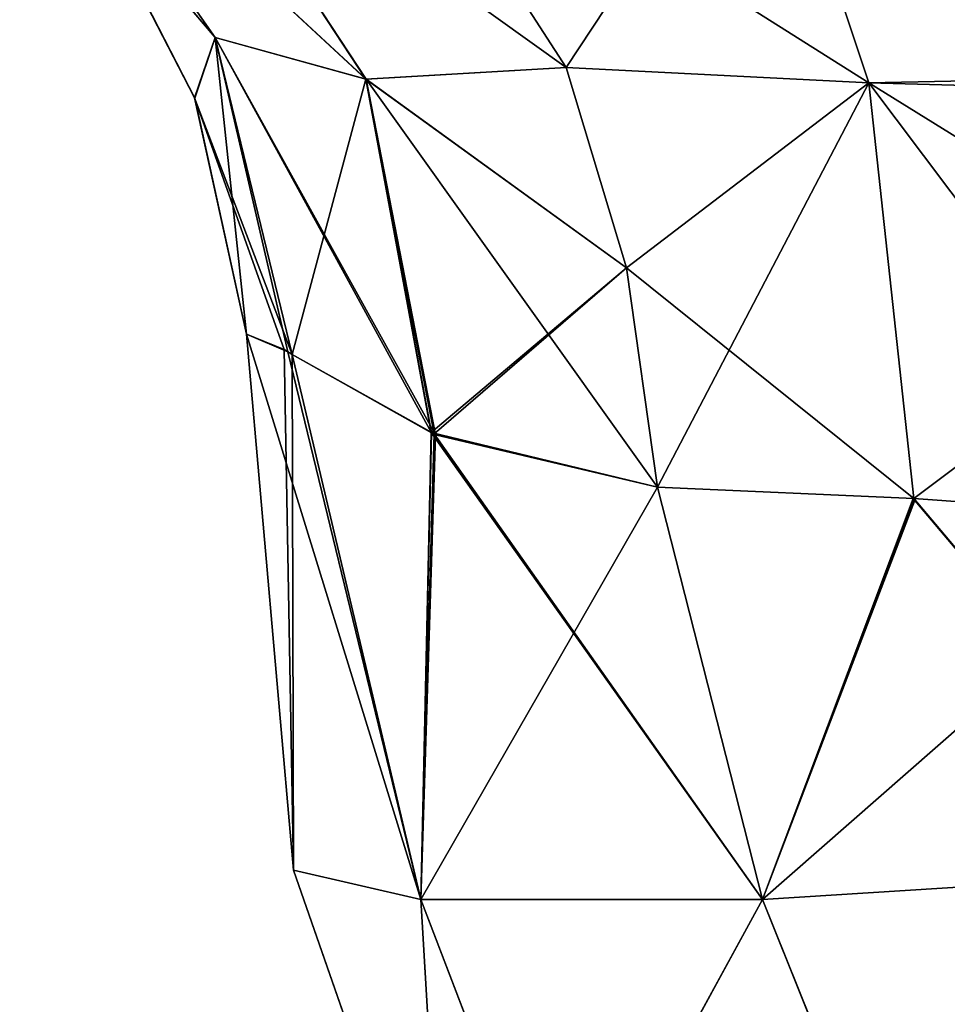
# Model space of a CAD drawing. Header units: millimetres. Extents: x -168 to 168, y -6 to 84.
# Tile 68 of 256: x -124.39 to -123.895, y -2.715 to -2.19. Entities that reach past the tile are written whole.
import ezdxf

# ---------------------------------------------------------------- set-up
doc = ezdxf.new("R2010")
doc.units = ezdxf.units.MM
doc.header["$LTSCALE"] = 65.185185
for name, color, linetype in [('126', 7, 'CONTINUOUS'), ('127', 7, 'CONTINUOUS'), ('136', 7, 'CONTINUOUS'), ('137', 7, 'CONTINUOUS'), ('138', 7, 'CONTINUOUS'), ('139', 7, 'CONTINUOUS'), ('147', 7, 'CONTINUOUS'), ('148', 7, 'CONTINUOUS'), ('149', 7, 'CONTINUOUS'), ('152', 7, 'CONTINUOUS'), ('153', 7, 'CONTINUOUS'), ('154', 7, 'CONTINUOUS'), ('155', 7, 'CONTINUOUS'), ('156', 7, 'CONTINUOUS'), ('167', 7, 'CONTINUOUS'), ('168', 7, 'CONTINUOUS'), ('169', 7, 'CONTINUOUS'), ('176', 7, 'CONTINUOUS')]:
    doc.layers.add(name, color=color, linetype=linetype)

msp = doc.modelspace()

# ---------------------------------------------------------------- linework, layer by layer
at = {"layer": '126', "linetype": 'CONTINUOUS'}
for points in [[(-124.30769, -2.06568, -38.47995), (-124.38969, -2.05076, -38.69058), (-124.20503, -2.22194, -38.58548), (-124.30769, -2.06568, -38.47995)], [(-124.38969, -2.05076, -38.69058), (-124.28545, -2.19977, -38.74592), (-124.20503, -2.22194, -38.58548), (-124.38969, -2.05076, -38.69058)], [(-124.28545, -2.19977, -38.74592), (-124.38969, -2.05076, -38.69058), (-124.35458, -2.11852, -38.93318), (-124.28545, -2.19977, -38.74592)], [(-124.20082, -2.05727, -38.31589), (-124.30769, -2.06568, -38.47995), (-124.09819, -2.21579, -38.46256), (-124.20082, -2.05727, -38.31589)], [(-124.30769, -2.06568, -38.47995), (-124.20503, -2.22194, -38.58548), (-124.09819, -2.21579, -38.46256), (-124.30769, -2.06568, -38.47995)], [(-124.29635, -2.23213, -38.93318), (-124.28545, -2.19977, -38.74592), (-124.35458, -2.11852, -38.93318), (-124.29635, -2.23213, -38.93318)], [(-124.26868, -2.35794, -38.93318), (-124.28545, -2.19977, -38.74592), (-124.29635, -2.23213, -38.93318), (-124.26868, -2.35794, -38.93318)], [(-124.24665, -2.3673, -38.78977), (-124.28545, -2.19977, -38.74592), (-124.26868, -2.35794, -38.93318), (-124.24665, -2.3673, -38.78977)], [(-124.28545, -2.19977, -38.74592), (-124.24439, -2.36874, -38.78298), (-124.20503, -2.22194, -38.58548), (-124.28545, -2.19977, -38.74592)], [(-124.24439, -2.36874, -38.78298), (-124.28545, -2.19977, -38.74592), (-124.24665, -2.3673, -38.78977), (-124.24439, -2.36874, -38.78298)], [(-124.09819, -2.21579, -38.46256), (-124.20503, -2.22194, -38.58548), (-124.06605, -2.32247, -38.50849), (-124.09819, -2.21579, -38.46256)], [(-124.20503, -2.22194, -38.58548), (-124.24439, -2.36874, -38.78298), (-124.16859, -2.41111, -38.64412), (-124.20503, -2.22194, -38.58548)], [(-124.20503, -2.22194, -38.58548), (-124.16859, -2.41111, -38.64412), (-124.06605, -2.32247, -38.50849), (-124.20503, -2.22194, -38.58548)], [(-124.04948, -2.43953, -38.53217), (-124.06605, -2.32247, -38.50849), (-124.16859, -2.41111, -38.64412), (-124.04948, -2.43953, -38.53217)]]:
    msp.add_3dface(points, dxfattribs=at)
at = {"layer": '127', "linetype": 'CONTINUOUS'}
for points in [[(-124.20082, -2.05727, -38.31589), (-124.09819, -2.21579, -38.46256), (-123.99277, -2.05616, -38.21117), (-124.20082, -2.05727, -38.31589)], [(-123.99277, -2.05616, -38.21117), (-124.09819, -2.21579, -38.46256), (-123.93684, -2.22392, -38.38923), (-123.99277, -2.05616, -38.21117)], [(-123.99277, -2.05616, -38.21117), (-123.93684, -2.22392, -38.38923), (-123.76197, -2.22037, -38.36009), (-123.99277, -2.05616, -38.21117)], [(-123.76197, -2.05794, -38.17923), (-123.99277, -2.05616, -38.21117), (-123.76197, -2.22037, -38.36009), (-123.76197, -2.05794, -38.17923)], [(-124.09819, -2.21579, -38.46256), (-124.06605, -2.32247, -38.50849), (-123.93684, -2.22392, -38.38923), (-124.09819, -2.21579, -38.46256)], [(-123.76197, -2.22037, -38.36009), (-123.93684, -2.22392, -38.38923), (-123.76197, -2.33228, -38.41663), (-123.76197, -2.22037, -38.36009)], [(-124.06605, -2.32247, -38.50849), (-124.04948, -2.43953, -38.53217), (-123.93684, -2.22392, -38.38923), (-124.06605, -2.32247, -38.50849)], [(-123.93684, -2.22392, -38.38923), (-124.04948, -2.43953, -38.53217), (-123.91282, -2.44548, -38.4657), (-123.93684, -2.22392, -38.38923)], [(-123.93684, -2.22392, -38.38923), (-123.91282, -2.44548, -38.4657), (-123.76197, -2.33228, -38.41663), (-123.93684, -2.22392, -38.38923)], [(-123.76197, -2.33228, -38.41663), (-123.91282, -2.44548, -38.4657), (-123.76197, -2.45642, -38.44369), (-123.76197, -2.33228, -38.41663)]]:
    msp.add_3dface(points, dxfattribs=at)
at = {"layer": '136', "linetype": 'CONTINUOUS'}
for points in [[(-124.26868, -2.35794, -41.06682), (-124.24858, -2.36601, -41.20414), (-124.24369, -2.64358, -41.04183), (-124.26868, -2.35794, -41.06682)], [(-124.24858, -2.36601, -41.20414), (-124.24441, -2.36868, -41.21697), (-124.24369, -2.64358, -41.04183), (-124.24858, -2.36601, -41.20414)], [(-124.24441, -2.36868, -41.21697), (-124.16788, -2.41147, -41.35678), (-124.17571, -2.65932, -41.2898), (-124.24441, -2.36868, -41.21697)], [(-124.24369, -2.64358, -41.04183), (-124.24441, -2.36868, -41.21697), (-124.17571, -2.65932, -41.2898), (-124.24369, -2.64358, -41.04183)], [(-124.16788, -2.41147, -41.35678), (-124.04948, -2.43953, -41.46783), (-124.17571, -2.65932, -41.2898), (-124.16788, -2.41147, -41.35678)], [(-124.17571, -2.65932, -41.2898), (-124.04948, -2.43953, -41.46783), (-123.99356, -2.65932, -41.47195), (-124.17571, -2.65932, -41.2898)], [(-123.99356, -2.65932, -41.47195), (-124.04948, -2.43953, -41.46783), (-123.91204, -2.44553, -41.53454), (-123.99356, -2.65932, -41.47195)], [(-123.76197, -2.45642, -41.55631), (-123.99356, -2.65932, -41.47195), (-123.91204, -2.44553, -41.53454), (-123.76197, -2.45642, -41.55631)], [(-123.76197, -2.45642, -41.55631), (-123.7456, -2.64358, -41.53993), (-123.99356, -2.65932, -41.47195), (-123.76197, -2.45642, -41.55631)]]:
    msp.add_3dface(points, dxfattribs=at)
at = {"layer": '137', "linetype": 'CONTINUOUS'}
for points in [[(-124.3076, -2.06568, -41.52025), (-124.20493, -2.22195, -41.41466), (-124.38963, -2.05078, -41.30965), (-124.3076, -2.06568, -41.52025)], [(-124.38963, -2.05078, -41.30965), (-124.20493, -2.22195, -41.41466), (-124.28539, -2.19979, -41.25425), (-124.38963, -2.05078, -41.30965)], [(-124.38963, -2.05078, -41.30965), (-124.28539, -2.19979, -41.25425), (-124.35561, -2.11701, -41.06682), (-124.38963, -2.05078, -41.30965)], [(-124.09819, -2.21579, -41.53743), (-124.3076, -2.06568, -41.52025), (-124.20082, -2.05727, -41.68411), (-124.09819, -2.21579, -41.53743)], [(-124.20493, -2.22195, -41.41466), (-124.3076, -2.06568, -41.52025), (-124.09819, -2.21579, -41.53743), (-124.20493, -2.22195, -41.41466)], [(-124.35561, -2.11701, -41.06682), (-124.28539, -2.19979, -41.25425), (-124.29646, -2.23182, -41.06682), (-124.35561, -2.11701, -41.06682)], [(-124.28539, -2.19979, -41.25425), (-124.24441, -2.36868, -41.21697), (-124.29646, -2.23182, -41.06682), (-124.28539, -2.19979, -41.25425)], [(-124.20493, -2.22195, -41.41466), (-124.16788, -2.41147, -41.35678), (-124.28539, -2.19979, -41.25425), (-124.20493, -2.22195, -41.41466)], [(-124.16788, -2.41147, -41.35678), (-124.24441, -2.36868, -41.21697), (-124.28539, -2.19979, -41.25425), (-124.16788, -2.41147, -41.35678)], [(-124.06605, -2.32247, -41.49151), (-124.20493, -2.22195, -41.41466), (-124.09819, -2.21579, -41.53743), (-124.06605, -2.32247, -41.49151)], [(-124.04948, -2.43953, -41.46783), (-124.20493, -2.22195, -41.41466), (-124.06605, -2.32247, -41.49151), (-124.04948, -2.43953, -41.46783)], [(-124.04948, -2.43953, -41.46783), (-124.16788, -2.41147, -41.35678), (-124.20493, -2.22195, -41.41466), (-124.04948, -2.43953, -41.46783)], [(-124.24858, -2.36601, -41.20414), (-124.26868, -2.35794, -41.06682), (-124.29646, -2.23182, -41.06682), (-124.24858, -2.36601, -41.20414)], [(-124.24441, -2.36868, -41.21697), (-124.24858, -2.36601, -41.20414), (-124.29646, -2.23182, -41.06682), (-124.24441, -2.36868, -41.21697)]]:
    msp.add_3dface(points, dxfattribs=at)
at = {"layer": '138', "linetype": 'CONTINUOUS'}
for points in [[(-124.26868, -2.35794, -41.06682), (-124.24369, -2.64358, -41.04183), (-124.24369, -2.64358, -38.95817), (-124.26868, -2.35794, -41.06682)], [(-124.26868, -2.35794, -38.93318), (-124.26868, -2.35794, -41.06682), (-124.24369, -2.64358, -38.95817), (-124.26868, -2.35794, -38.93318)]]:
    msp.add_3dface(points, dxfattribs=at)
at = {"layer": '139', "linetype": 'CONTINUOUS'}
for points in [[(-124.26868, -2.35794, -38.93318), (-124.24369, -2.64358, -38.95817), (-124.17571, -2.65932, -38.7102), (-124.26868, -2.35794, -38.93318)], [(-124.24665, -2.3673, -38.78977), (-124.26868, -2.35794, -38.93318), (-124.17571, -2.65932, -38.7102), (-124.24665, -2.3673, -38.78977)], [(-124.24439, -2.36874, -38.78298), (-124.24665, -2.3673, -38.78977), (-124.17571, -2.65932, -38.7102), (-124.24439, -2.36874, -38.78298)], [(-124.16859, -2.41111, -38.64412), (-124.24439, -2.36874, -38.78298), (-124.17571, -2.65932, -38.7102), (-124.16859, -2.41111, -38.64412)], [(-123.99356, -2.65932, -38.52805), (-124.16859, -2.41111, -38.64412), (-124.17571, -2.65932, -38.7102), (-123.99356, -2.65932, -38.52805)], [(-124.04948, -2.43953, -38.53217), (-124.16859, -2.41111, -38.64412), (-123.99356, -2.65932, -38.52805), (-124.04948, -2.43953, -38.53217)], [(-123.91282, -2.44548, -38.4657), (-124.04948, -2.43953, -38.53217), (-123.99356, -2.65932, -38.52805), (-123.91282, -2.44548, -38.4657)], [(-123.7456, -2.64358, -38.46007), (-123.91282, -2.44548, -38.4657), (-123.99356, -2.65932, -38.52805), (-123.7456, -2.64358, -38.46007)], [(-123.76197, -2.45642, -38.44369), (-123.91282, -2.44548, -38.4657), (-123.7456, -2.64358, -38.46007), (-123.76197, -2.45642, -38.44369)]]:
    msp.add_3dface(points, dxfattribs=at)
at = {"layer": '147', "linetype": 'CONTINUOUS'}
for points in [[(-124.24369, -2.64358, -41.04183), (-124.17571, -2.65932, -41.2898), (-124.16306, -2.87519, -41.04183), (-124.24369, -2.64358, -41.04183)], [(-123.99356, -2.65932, -41.47195), (-123.7456, -2.64358, -41.53993), (-123.94875, -2.77099, -41.4655), (-123.99356, -2.65932, -41.47195)], [(-123.7456, -2.64358, -41.53993), (-123.85897, -2.84769, -41.46111), (-123.94875, -2.77099, -41.4655), (-123.7456, -2.64358, -41.53993)], [(-124.17571, -2.65932, -41.2898), (-123.99356, -2.65932, -41.47195), (-124.10068, -2.85527, -41.28423), (-124.17571, -2.65932, -41.2898)], [(-124.17571, -2.65932, -41.2898), (-124.10068, -2.85527, -41.28423), (-124.16306, -2.87519, -41.04183), (-124.17571, -2.65932, -41.2898)], [(-123.99356, -2.65932, -41.47195), (-123.94875, -2.77099, -41.4655), (-124.10068, -2.85527, -41.28423), (-123.99356, -2.65932, -41.47195)]]:
    msp.add_3dface(points, dxfattribs=at)
at = {"layer": '148', "linetype": 'CONTINUOUS'}
for points in [[(-124.24369, -2.64358, -38.95817), (-124.16306, -2.87519, -41.04183), (-124.16292, -2.87539, -38.95817), (-124.24369, -2.64358, -38.95817)], [(-124.24369, -2.64358, -38.95817), (-124.24369, -2.64358, -41.04183), (-124.16306, -2.87519, -41.04183), (-124.24369, -2.64358, -38.95817)]]:
    msp.add_3dface(points, dxfattribs=at)
at = {"layer": '149', "linetype": 'CONTINUOUS'}
for points in [[(-124.17571, -2.65932, -38.7102), (-124.24369, -2.64358, -38.95817), (-124.16292, -2.87539, -38.95817), (-124.17571, -2.65932, -38.7102)], [(-123.7456, -2.64358, -38.46007), (-123.99356, -2.65932, -38.52805), (-123.94868, -2.77108, -38.53451), (-123.7456, -2.64358, -38.46007)], [(-123.7456, -2.64358, -38.46007), (-123.94868, -2.77108, -38.53451), (-123.85886, -2.84775, -38.53889), (-123.7456, -2.64358, -38.46007)], [(-124.17571, -2.65932, -38.7102), (-124.16292, -2.87539, -38.95817), (-124.10056, -2.85545, -38.71578), (-124.17571, -2.65932, -38.7102)], [(-123.99356, -2.65932, -38.52805), (-124.17571, -2.65932, -38.7102), (-124.10056, -2.85545, -38.71578), (-123.99356, -2.65932, -38.52805)], [(-123.94868, -2.77108, -38.53451), (-123.99356, -2.65932, -38.52805), (-124.10056, -2.85545, -38.71578), (-123.94868, -2.77108, -38.53451)]]:
    msp.add_3dface(points, dxfattribs=at)
at = {"layer": '152', "linetype": 'CONTINUOUS'}
for points in [[(-123.99277, -2.05616, 38.21117), (-123.93684, -2.22392, 38.38923), (-124.20082, -2.05727, 38.31589), (-123.99277, -2.05616, 38.21117)], [(-124.20082, -2.05727, 38.31589), (-123.93684, -2.22392, 38.38923), (-124.09819, -2.21579, 38.46257), (-124.20082, -2.05727, 38.31589)], [(-123.93684, -2.22392, 38.38923), (-123.99277, -2.05616, 38.21117), (-123.76197, -2.22874, 38.36562), (-123.93684, -2.22392, 38.38923)], [(-123.76197, -2.22874, 38.36562), (-123.99277, -2.05616, 38.21117), (-123.76197, -2.06272, 38.18805), (-123.76197, -2.22874, 38.36562)], [(-124.09819, -2.21579, 38.46257), (-123.93684, -2.22392, 38.38923), (-124.06605, -2.32247, 38.50849), (-124.09819, -2.21579, 38.46257)], [(-123.93684, -2.22392, 38.38923), (-123.91282, -2.44548, 38.4657), (-124.06605, -2.32247, 38.50849), (-123.93684, -2.22392, 38.38923)], [(-123.91282, -2.44548, 38.4657), (-123.93684, -2.22392, 38.38923), (-123.76197, -2.45642, 38.44369), (-123.91282, -2.44548, 38.4657)], [(-123.76197, -2.45642, 38.44369), (-123.93684, -2.22392, 38.38923), (-123.76197, -2.22874, 38.36562), (-123.76197, -2.45642, 38.44369)], [(-124.06605, -2.32247, 38.50849), (-123.91282, -2.44548, 38.4657), (-124.04948, -2.43953, 38.53217), (-124.06605, -2.32247, 38.50849)]]:
    msp.add_3dface(points, dxfattribs=at)
at = {"layer": '153', "linetype": 'CONTINUOUS'}
for points in [[(-124.3076, -2.06568, 38.47975), (-124.20493, -2.22195, 38.58534), (-124.38963, -2.05078, 38.69035), (-124.3076, -2.06568, 38.47975)], [(-124.38963, -2.05078, 38.69035), (-124.20493, -2.22195, 38.58534), (-124.28539, -2.19979, 38.74575), (-124.38963, -2.05078, 38.69035)], [(-124.38963, -2.05078, 38.69035), (-124.28539, -2.19979, 38.74575), (-124.35561, -2.11701, 38.93318), (-124.38963, -2.05078, 38.69035)], [(-124.20082, -2.05727, 38.31589), (-124.09819, -2.21579, 38.46257), (-124.3076, -2.06568, 38.47975), (-124.20082, -2.05727, 38.31589)], [(-124.3076, -2.06568, 38.47975), (-124.09819, -2.21579, 38.46257), (-124.20493, -2.22195, 38.58534), (-124.3076, -2.06568, 38.47975)], [(-124.35561, -2.11701, 38.93318), (-124.28539, -2.19979, 38.74575), (-124.29646, -2.23182, 38.93318), (-124.35561, -2.11701, 38.93318)], [(-124.28539, -2.19979, 38.74575), (-124.24441, -2.36868, 38.78303), (-124.29646, -2.23182, 38.93318), (-124.28539, -2.19979, 38.74575)], [(-124.20493, -2.22195, 38.58534), (-124.17008, -2.4105, 38.64604), (-124.28539, -2.19979, 38.74575), (-124.20493, -2.22195, 38.58534)], [(-124.28539, -2.19979, 38.74575), (-124.17008, -2.4105, 38.64604), (-124.24441, -2.36868, 38.78303), (-124.28539, -2.19979, 38.74575)], [(-124.09819, -2.21579, 38.46257), (-124.06605, -2.32247, 38.50849), (-124.20493, -2.22195, 38.58534), (-124.09819, -2.21579, 38.46257)], [(-124.20493, -2.22195, 38.58534), (-124.04948, -2.43953, 38.53217), (-124.17008, -2.4105, 38.64604), (-124.20493, -2.22195, 38.58534)], [(-124.06605, -2.32247, 38.50849), (-124.04948, -2.43953, 38.53217), (-124.20493, -2.22195, 38.58534), (-124.06605, -2.32247, 38.50849)], [(-124.29646, -2.23182, 38.93318), (-124.24441, -2.36868, 38.78303), (-124.24858, -2.36601, 38.79586), (-124.29646, -2.23182, 38.93318)], [(-124.26868, -2.35794, 38.93318), (-124.29646, -2.23182, 38.93318), (-124.24858, -2.36601, 38.79586), (-124.26868, -2.35794, 38.93318)]]:
    msp.add_3dface(points, dxfattribs=at)
at = {"layer": '154', "linetype": 'CONTINUOUS'}
for points in [[(-124.26868, -2.35794, 38.93318), (-124.24858, -2.36601, 38.79586), (-124.24369, -2.64358, 38.95817), (-124.26868, -2.35794, 38.93318)], [(-124.24858, -2.36601, 38.79586), (-124.24441, -2.36868, 38.78303), (-124.24369, -2.64358, 38.95817), (-124.24858, -2.36601, 38.79586)], [(-124.24369, -2.64358, 38.95817), (-124.24441, -2.36868, 38.78303), (-124.17571, -2.65932, 38.7102), (-124.24369, -2.64358, 38.95817)], [(-124.24441, -2.36868, 38.78303), (-124.17008, -2.4105, 38.64604), (-124.17571, -2.65932, 38.7102), (-124.24441, -2.36868, 38.78303)], [(-124.17008, -2.4105, 38.64604), (-124.04948, -2.43953, 38.53217), (-124.17571, -2.65932, 38.7102), (-124.17008, -2.4105, 38.64604)], [(-124.17571, -2.65932, 38.7102), (-124.04948, -2.43953, 38.53217), (-123.99356, -2.65932, 38.52805), (-124.17571, -2.65932, 38.7102)], [(-124.04948, -2.43953, 38.53217), (-123.91282, -2.44548, 38.4657), (-123.99356, -2.65932, 38.52805), (-124.04948, -2.43953, 38.53217)], [(-123.91282, -2.44548, 38.4657), (-123.76197, -2.45642, 38.44369), (-123.99356, -2.65932, 38.52805), (-123.91282, -2.44548, 38.4657)], [(-123.99356, -2.65932, 38.52805), (-123.76197, -2.45642, 38.44369), (-123.7456, -2.64358, 38.46007), (-123.99356, -2.65932, 38.52805)]]:
    msp.add_3dface(points, dxfattribs=at)
at = {"layer": '155', "linetype": 'CONTINUOUS'}
for points in [[(-124.26868, -2.35794, 41.06682), (-124.26868, -2.35794, 38.93318), (-124.24369, -2.64358, 41.04183), (-124.26868, -2.35794, 41.06682)], [(-124.26868, -2.35794, 38.93318), (-124.24369, -2.64358, 38.95817), (-124.24369, -2.64358, 41.04183), (-124.26868, -2.35794, 38.93318)]]:
    msp.add_3dface(points, dxfattribs=at)
at = {"layer": '156', "linetype": 'CONTINUOUS'}
for points in [[(-124.26868, -2.35794, 41.06682), (-124.17571, -2.65932, 41.2898), (-124.24665, -2.3673, 41.21023), (-124.26868, -2.35794, 41.06682)], [(-124.26868, -2.35794, 41.06682), (-124.24369, -2.64358, 41.04183), (-124.17571, -2.65932, 41.2898), (-124.26868, -2.35794, 41.06682)], [(-124.24665, -2.3673, 41.21023), (-124.17571, -2.65932, 41.2898), (-124.24439, -2.36874, 41.21702), (-124.24665, -2.3673, 41.21023)], [(-124.24439, -2.36874, 41.21702), (-124.17571, -2.65932, 41.2898), (-124.1702, -2.41039, 41.35381), (-124.24439, -2.36874, 41.21702)], [(-124.17571, -2.65932, 41.2898), (-123.99356, -2.65932, 41.47195), (-124.1702, -2.41039, 41.35381), (-124.17571, -2.65932, 41.2898)], [(-123.99356, -2.65932, 41.47195), (-124.04948, -2.43953, 41.46783), (-124.1702, -2.41039, 41.35381), (-123.99356, -2.65932, 41.47195)], [(-123.91324, -2.44546, 41.53417), (-124.04948, -2.43953, 41.46783), (-123.99356, -2.65932, 41.47195), (-123.91324, -2.44546, 41.53417)], [(-123.7456, -2.64358, 41.53993), (-123.91324, -2.44546, 41.53417), (-123.99356, -2.65932, 41.47195), (-123.7456, -2.64358, 41.53993)], [(-123.76197, -2.45642, 41.55631), (-123.91324, -2.44546, 41.53417), (-123.7456, -2.64358, 41.53993), (-123.76197, -2.45642, 41.55631)]]:
    msp.add_3dface(points, dxfattribs=at)
at = {"layer": '167', "linetype": 'CONTINUOUS'}
for points in [[(-124.24369, -2.64358, 38.95817), (-124.17571, -2.65932, 38.7102), (-124.16306, -2.87519, 38.95817), (-124.24369, -2.64358, 38.95817)], [(-123.99356, -2.65932, 38.52805), (-123.7456, -2.64358, 38.46007), (-123.94875, -2.77099, 38.5345), (-123.99356, -2.65932, 38.52805)], [(-123.7456, -2.64358, 38.46007), (-123.85897, -2.84769, 38.53889), (-123.94875, -2.77099, 38.5345), (-123.7456, -2.64358, 38.46007)], [(-124.17571, -2.65932, 38.7102), (-124.10068, -2.85527, 38.71577), (-124.16306, -2.87519, 38.95817), (-124.17571, -2.65932, 38.7102)], [(-124.17571, -2.65932, 38.7102), (-123.99356, -2.65932, 38.52805), (-124.10068, -2.85527, 38.71577), (-124.17571, -2.65932, 38.7102)], [(-123.99356, -2.65932, 38.52805), (-123.94875, -2.77099, 38.5345), (-124.10068, -2.85527, 38.71577), (-123.99356, -2.65932, 38.52805)]]:
    msp.add_3dface(points, dxfattribs=at)
at = {"layer": '168', "linetype": 'CONTINUOUS'}
for points in [[(-124.24369, -2.64358, 41.04183), (-124.24369, -2.64358, 38.95817), (-124.16306, -2.87519, 38.95817), (-124.24369, -2.64358, 41.04183)], [(-124.24369, -2.64358, 41.04183), (-124.16306, -2.87519, 38.95817), (-124.16292, -2.87539, 41.04183), (-124.24369, -2.64358, 41.04183)]]:
    msp.add_3dface(points, dxfattribs=at)
at = {"layer": '169', "linetype": 'CONTINUOUS'}
for points in [[(-124.17571, -2.65932, 41.2898), (-124.24369, -2.64358, 41.04183), (-124.16292, -2.87539, 41.04183), (-124.17571, -2.65932, 41.2898)], [(-123.7456, -2.64358, 41.53993), (-123.99356, -2.65932, 41.47195), (-123.94868, -2.77108, 41.46549), (-123.7456, -2.64358, 41.53993)], [(-123.7456, -2.64358, 41.53993), (-123.94868, -2.77108, 41.46549), (-123.85886, -2.84775, 41.46111), (-123.7456, -2.64358, 41.53993)], [(-124.17571, -2.65932, 41.2898), (-124.16292, -2.87539, 41.04183), (-124.10056, -2.85545, 41.28422), (-124.17571, -2.65932, 41.2898)], [(-123.99356, -2.65932, 41.47195), (-124.17571, -2.65932, 41.2898), (-124.10056, -2.85545, 41.28422), (-123.99356, -2.65932, 41.47195)], [(-123.94868, -2.77108, 41.46549), (-123.99356, -2.65932, 41.47195), (-124.10056, -2.85545, 41.28422), (-123.94868, -2.77108, 41.46549)]]:
    msp.add_3dface(points, dxfattribs=at)
at = {"layer": '176', "linetype": 'CONTINUOUS'}
for points in [[(-124.30769, -2.06568, 41.52005), (-124.3897, -2.05076, 41.30942), (-124.20503, -2.22194, 41.41452), (-124.30769, -2.06568, 41.52005)], [(-124.28545, -2.19977, 41.25408), (-124.3897, -2.05076, 41.30942), (-124.35458, -2.11852, 41.06682), (-124.28545, -2.19977, 41.25408)], [(-124.3897, -2.05076, 41.30942), (-124.28545, -2.19977, 41.25408), (-124.20503, -2.22194, 41.41452), (-124.3897, -2.05076, 41.30942)], [(-124.20082, -2.05727, 41.68411), (-124.30769, -2.06568, 41.52005), (-124.09819, -2.21579, 41.53743), (-124.20082, -2.05727, 41.68411)], [(-124.30769, -2.06568, 41.52005), (-124.20503, -2.22194, 41.41452), (-124.09819, -2.21579, 41.53743), (-124.30769, -2.06568, 41.52005)], [(-124.29635, -2.23213, 41.06682), (-124.28545, -2.19977, 41.25408), (-124.35458, -2.11852, 41.06682), (-124.29635, -2.23213, 41.06682)], [(-124.26868, -2.35794, 41.06682), (-124.28545, -2.19977, 41.25408), (-124.29635, -2.23213, 41.06682), (-124.26868, -2.35794, 41.06682)], [(-124.26868, -2.35794, 41.06682), (-124.24665, -2.3673, 41.21023), (-124.28545, -2.19977, 41.25408), (-124.26868, -2.35794, 41.06682)], [(-124.24665, -2.3673, 41.21023), (-124.24439, -2.36874, 41.21702), (-124.28545, -2.19977, 41.25408), (-124.24665, -2.3673, 41.21023)], [(-124.28545, -2.19977, 41.25408), (-124.24439, -2.36874, 41.21702), (-124.20503, -2.22194, 41.41452), (-124.28545, -2.19977, 41.25408)], [(-124.09819, -2.21579, 41.53743), (-124.20503, -2.22194, 41.41452), (-124.06605, -2.32247, 41.49151), (-124.09819, -2.21579, 41.53743)], [(-124.24439, -2.36874, 41.21702), (-124.1702, -2.41039, 41.35381), (-124.20503, -2.22194, 41.41452), (-124.24439, -2.36874, 41.21702)], [(-124.20503, -2.22194, 41.41452), (-124.1702, -2.41039, 41.35381), (-124.06605, -2.32247, 41.49151), (-124.20503, -2.22194, 41.41452)], [(-124.1702, -2.41039, 41.35381), (-124.04948, -2.43953, 41.46783), (-124.06605, -2.32247, 41.49151), (-124.1702, -2.41039, 41.35381)]]:
    msp.add_3dface(points, dxfattribs=at)

doc.saveas('drawing.dxf')
